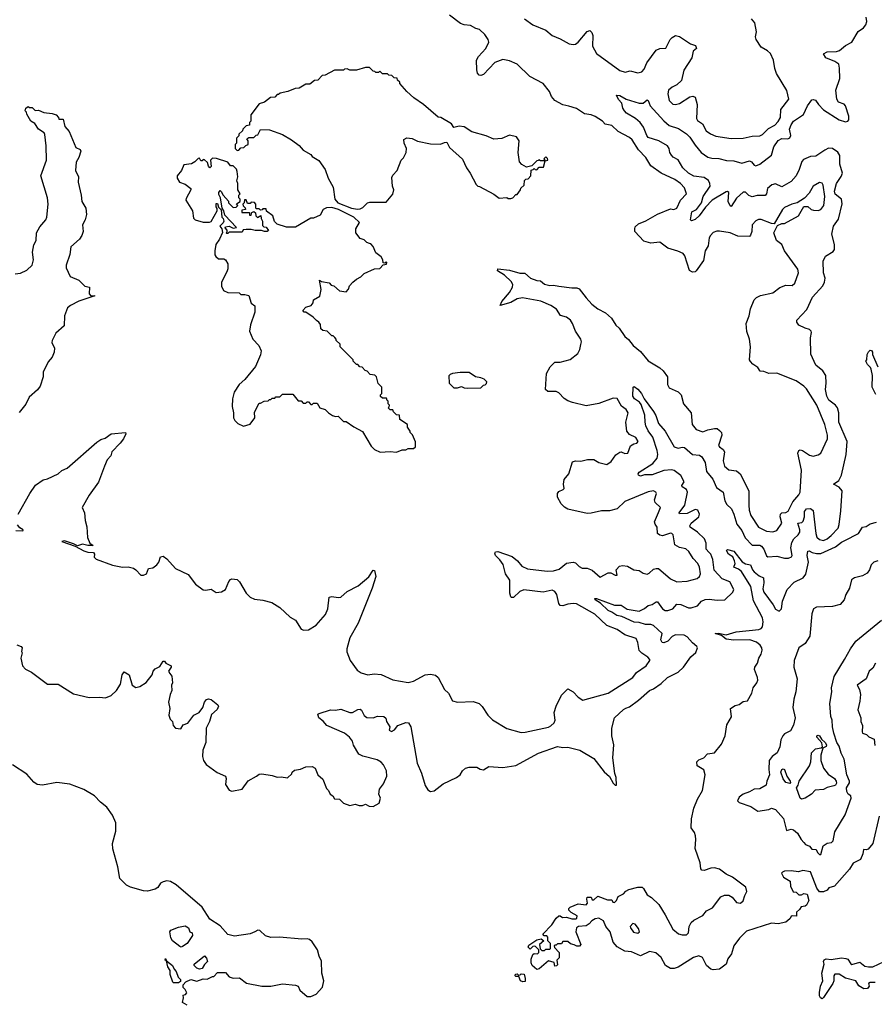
# Model space of a CAD drawing. Extents: x 2528705 to 2678277, y 911730 to 1023331.
# Tile 82 of 241: x 2578170 to 2584757, y 962555 to 970148. Entities that reach past the tile are written whole.
import ezdxf

# ---------------------------------------------------------------- set-up
doc = ezdxf.new("R2010")
doc.units = 0

msp = doc.modelspace()

# ---------------------------------------------------------------- linework, layer by layer
at = {"layer": '0CON20XD'}
for points in [[(2582795, 966813.3), (2582805, 966816.7), (2582835, 966803.8), (2582856.1, 966803.9), (2582877.5, 966862.5), (2582902.3, 966877.7), (2582927.7, 966882.3), (2582938, 966895), (2582918.8, 966925), (2582869.7, 966949.7), (2582849.6, 966975), (2582842, 967045), (2582861.1, 967115), (2582845, 967141.4), (2582808.5, 967168.5), (2582775, 967226), (2582745, 967228.9), (2582635, 967186.9), (2582535, 967169.5), (2582430, 967195), (2582395, 967210), (2582366.8, 967226.8), (2582325, 967270), (2582305, 967280), (2582240.7, 967280.7), (2582221.4, 967295), (2582231.3, 967418.7), (2582259.7, 967470.3), (2582295, 967506), (2582335, 967506), (2582413.6, 967526.4), (2582471.2, 967575), (2582486, 967605), (2582493.8, 967643.8), (2582499.2, 967665), (2582494.4, 967684.4), (2582454.3, 967745), (2582431.4, 967805), (2582415, 967830), (2582385, 967854.4), (2582337, 967867), (2582308.6, 967915), (2582265, 967944.6), (2582186.8, 967976.8), (2582045, 968003.8), (2582003.9, 967996.1), (2581955, 967967.1), (2581874, 967944), (2581885.8, 967975), (2581945, 968044), (2581967.7, 968085), (2581970, 968105), (2581958, 968128), (2581907.4, 968177.4), (2581851.7, 968211.7), (2581855, 968225.8), (2581945, 968217.1), (2582025, 968193.1), (2582063.8, 968193.8), (2582106, 968155), (2582155, 968137.8), (2582185, 968134.2), (2582215, 968108.8), (2582255, 968098.8), (2582285, 968101.2), (2582325.9, 968094.1), (2582425, 968080), (2582465, 968080), (2582483, 968073), (2582535, 968002), (2582580, 967955), (2582625, 967918.8), (2582685, 967887.5), (2582732.5, 967845), (2582765, 967792.5), (2582789.3, 967769.3), (2582835, 967703.8), (2582862.1, 967682.1), (2582898, 967635), (2582955, 967589.2), (2583015, 967518), (2583104.4, 967464.4), (2583130, 967440), (2583162.5, 967395), (2583164.2, 967335), (2583175, 967310), (2583245, 967278.6), (2583269.4, 967255), (2583287.1, 967185), (2583344.4, 967115), (2583354, 967025), (2583385, 966986.7), (2583435, 966968.6), (2583473.9, 966986.1), (2583525, 966996.4), (2583545, 966994.4), (2583565, 966980), (2583580, 966965), (2583582.5, 966945), (2583555.6, 966865), (2583562.9, 966852.9), (2583592.8, 966832.8), (2583601.8, 966815), (2583593.3, 966745), (2583601.4, 966705), (2583635, 966675.8), (2583695, 966668.8), (2583723.5, 966645), (2583790, 966515), (2583790, 966405), (2583793.6, 966365), (2583805.6, 966325), (2583864.3, 966235), (2583925, 966203.3), (2583975, 966198.6), (2584005, 966210), (2584044.2, 966265), (2584031.8, 966315), (2584034.1, 966335.9), (2584045, 966345.4), (2584075, 966348.2), (2584093.1, 966356.9), (2584129, 966431), (2584175.4, 966485), (2584185.4, 966505), (2584195.4, 966675), (2584167.1, 966805), (2584174.2, 966825), (2584185, 966830), (2584203.8, 966825), (2584258.7, 966788.7), (2584285, 966780.8), (2584325, 966792), (2584344.3, 966805.7), (2584396.5, 966915), (2584395.4, 966945), (2584374.7, 967025), (2584314.7, 967175), (2584235, 967301.4), (2584215, 967323.1), (2584155, 967363.1), (2584005, 967421.2), (2583945, 967420.8), (2583905, 967436.2), (2583878.3, 967438.3), (2583860, 967465), (2583820.6, 967490.6), (2583801.7, 967511.7), (2583795.9, 967525.9), (2583801.9, 967625), (2583795.6, 967685), (2583775, 967742.5), (2583768.9, 967805), (2583791.4, 967865), (2583801.7, 967918.3), (2583831.9, 967988.1), (2583848.8, 968005), (2583879.1, 968020.9), (2583975, 968042.5), (2584028, 968082), (2584075, 968100), (2584125, 968097.5), (2584145.6, 968115), (2584173.1, 968195), (2584166.7, 968225), (2584065, 968366.2), (2584043.4, 968413.4), (2584003.8, 968445), (2583983.8, 968505), (2584010, 968560), (2584045, 968577.5), (2584065, 968577.5), (2584172.5, 968635), (2584213, 968707), (2584245, 968706.7), (2584270, 968685), (2584289.2, 968679.2), (2584325, 968677.1), (2584345, 968684.3), (2584366.9, 968715), (2584376.2, 968785), (2584362.5, 968872.5), (2584355, 968886.7), (2584335, 968892), (2584286.2, 968865), (2584255, 968810), (2584219.3, 968770.7), (2584163.6, 968736.4), (2584122.5, 968725), (2584065, 968698.8), (2584048.8, 968685), (2583986.2, 968573.8), (2583965, 968576.2), (2583885, 968606), (2583865, 968606.7), (2583845, 968597.5), (2583816.7, 968565), (2583812, 968515), (2583803.9, 968486.1), (2583793.9, 968476.1), (2583705, 968478.8), (2583645, 968504.4), (2583565, 968518.1), (2583542.1, 968517.9), (2583515, 968505.8), (2583494, 968485), (2583484, 968465), (2583476, 968405), (2583454.2, 968365), (2583439.8, 968290.2), (2583385, 968210), (2583375, 968203.3), (2583355, 968201.2), (2583332.7, 968212.7), (2583297.6, 968327.6), (2583283.8, 968345), (2583243.4, 968363.4), (2583165, 968385.5), (2583105, 968433.1), (2583033.8, 968423.8), (2582980.5, 968440.5), (2582910, 968515), (2582910, 968535), (2582915, 968550), (2582940, 968575), (2582995, 968598), (2583085, 968648), (2583185, 968690), (2583213, 968683), (2583235, 968693.8), (2583264.4, 968755.6), (2583308.6, 968805), (2583295, 968851.2), (2583262.5, 968885), (2583218.6, 968915), (2583115, 968964.6), (2583035, 969020.9), (2582995.2, 969085.2), (2582938.8, 969145), (2582890.3, 969220.3), (2582870.2, 969240.2), (2582783.1, 969285), (2582735, 969331.5), (2582682.5, 969342.5), (2582662, 969365), (2582605, 969400.9), (2582575, 969414.5), (2582522.2, 969422.2), (2582462.4, 969462.4), (2582401.7, 969481.7), (2582355, 969492.5), (2582295, 969524), (2582268.1, 969555), (2582253.8, 969595), (2582205.8, 969655), (2582100.9, 969710.9), (2582005, 969805.6), (2581945, 969830.6), (2581895, 969840.4), (2581832.6, 969817.4), (2581745, 969725.7), (2581725, 969716.9), (2581711.1, 969721.1), (2581698.8, 969735), (2581692.3, 969762.3), (2581689.5, 969835), (2581706.7, 969865), (2581762.1, 969925), (2581786.9, 969975), (2581781.5, 969995), (2581756, 970035), (2581715, 970071.6), (2581685, 970080.7), (2581645, 970103.9), (2581595, 970107.5), (2581567.5, 970117.5), (2581482.7, 970182.7)], [(2580478.3, 964798.3), (2580565, 964826.2), (2580605, 964823.8), (2580645, 964830), (2580715, 964806.2), (2580735, 964806), (2580775, 964828.8), (2580795, 964830), (2580805, 964822.5), (2580825, 964783.3), (2580845, 964766.2), (2580893.6, 964763.6), (2580927, 964777), (2580977.5, 964775), (2580990.7, 964760.7), (2580997.5, 964735), (2581022.5, 964695), (2581018.3, 964668.3), (2581035, 964657.5), (2581059.3, 964670.7), (2581084.1, 964705.9), (2581145, 964728.8), (2581165.8, 964725.8), (2581184, 964695), (2581233.3, 964415), (2581266.4, 964336.4), (2581295, 964243.3), (2581315, 964210), (2581335, 964196.2), (2581365, 964200.8), (2581435, 964254.3), (2581536.6, 964303.4), (2581564.4, 964325.6), (2581582, 964355), (2581605, 964376.2), (2581635, 964383.3), (2581693, 964383), (2581718.3, 964368.3), (2581745, 964363.3), (2581785, 964388.8), (2581895, 964380), (2581995, 964396.2), (2582169.3, 964490.7), (2582315, 964544), (2582355, 964535.8), (2582395, 964538.1), (2582486, 964515), (2582595, 964450), (2582675, 964348), (2582715, 964312.5), (2582745, 964260), (2582760, 964245), (2582770, 964245), (2582767.1, 964305), (2582757.5, 964335), (2582741.1, 964455), (2582750, 964555), (2582733.8, 964625), (2582734.2, 964685), (2582754, 964765), (2582822.6, 964827.4), (2582842.2, 964837.8), (2582870.9, 964849.1), (2582940.3, 964899.7), (2583023.3, 964975), (2583055, 964988), (2583115, 965028), (2583164.2, 965075.8), (2583245, 965116), (2583286, 965155), (2583344, 965235), (2583381.3, 965268.7), (2583393.8, 965305), (2583390, 965315), (2583355, 965342.5), (2583315, 965389.5), (2583291.2, 965401.2), (2583225, 965403.1), (2583198.5, 965391.5), (2583165, 965355.4), (2583135, 965343.6), (2583121.2, 965345), (2583111.1, 965365), (2583123.1, 965415), (2583056.2, 965475), (2583035, 965483.7), (2582994.7, 965484.7), (2582945, 965499.1), (2582905, 965501.3), (2582810.5, 965545), (2582772.9, 965552.9), (2582735, 965579.1), (2582705, 965591.1), (2582647.3, 965647.3), (2582604.2, 965675), (2582603.3, 965685), (2582615, 965685.4), (2582755, 965632.5), (2582805, 965632.9), (2582853.3, 965603.3), (2582945, 965586.7), (2582985, 965606.7), (2583015, 965630), (2583045, 965637.3), (2583075, 965658.6), (2583085, 965659.2), (2583124.4, 965605), (2583145, 965592.7), (2583165, 965591.1), (2583204, 965605), (2583235, 965639.4), (2583265, 965639.1), (2583325, 965611.9), (2583345, 965611.4), (2583395, 965628.8), (2583425.4, 965664.6), (2583453.2, 965676.8), (2583485, 965680.3), (2583545, 965672.7), (2583605.6, 965674.4), (2583667.4, 965732.6), (2583673.3, 965755), (2583644, 965814), (2583585, 965836.2), (2583522, 965902), (2583513.3, 965985), (2583496.9, 966025), (2583482.8, 966042.8), (2583460.6, 966065), (2583461.3, 966111.3), (2583447.3, 966145), (2583395, 966195.9), (2583336.7, 966235), (2583334.6, 966245), (2583346.5, 966265), (2583405.5, 966315), (2583410, 966335), (2583396.9, 966365), (2583375, 966371.3), (2583315, 966340.7), (2583255, 966337.5), (2583253.6, 966345), (2583297.5, 966405), (2583316.9, 966505), (2583308.9, 966525), (2583276, 966545), (2583274.2, 966555), (2583291.4, 966585), (2583265, 966632.1), (2583215, 966671.1), (2583195, 966677.6), (2583135, 966672.7), (2583045, 966637.1), (2582985, 966637.8), (2582955, 966627.5), (2582938.6, 966635), (2582936.5, 966645), (2582945, 966658.2), (2583050, 966725), (2583084.2, 966765.8), (2583088.6, 966795), (2583084.3, 966825), (2583049.3, 966929.3), (2583015, 966977.1), (2582996.9, 967015), (2582989.8, 967045), (2582988.5, 967098.5), (2582959.8, 967179.8), (2582947.2, 967197.2), (2582907.5, 967225), (2582896.4, 967245), (2582897.5, 967315), (2582905, 967320), (2582935, 967300), (2582962.7, 967265), (2582983.1, 967223.1), (2583055.4, 967125.4), (2583072.5, 967095), (2583093.6, 967033.6), (2583145, 966975.8), (2583214.2, 966854.2), (2583245, 966844.6), (2583275, 966851.5), (2583295, 966849.1), (2583355, 966795.4), (2583408.6, 966788.6), (2583426.9, 966776.9), (2583452.2, 966732.2), (2583463, 966663), (2583512.3, 966605), (2583541.6, 966541.6), (2583593.1, 966505), (2583605, 966438.8), (2583619.8, 966409.8), (2583655.9, 966375.9), (2583674.6, 966335), (2583696.7, 966256.7), (2583735, 966209.5), (2583761.6, 966151.6), (2583815.4, 966095.4), (2583875, 966094.7), (2583888.2, 966088.2), (2583904.7, 966065), (2583925, 966014.2), (2583935.4, 966005.4), (2584005, 966010.4), (2584065, 965995.8), (2584095, 965996), (2584120, 966005), (2584123.8, 966015), (2584114, 966074), (2584121.9, 966115), (2584136.2, 966143.8), (2584170.9, 966175), (2584183.9, 966195), (2584184.1, 966215), (2584167.3, 966265), (2584198.5, 966271.5), (2584209.5, 966280.5), (2584220, 966315), (2584220, 966355), (2584235, 966375.5), (2584265, 966377.8), (2584285, 966363.8), (2584305.3, 966185), (2584315, 966158.1), (2584335, 966138.5), (2584365, 966132.3), (2584395, 966145.4), (2584425, 966169.6), (2584477.5, 966227.5), (2584487.1, 966255), (2584500.2, 966359.8), (2584510, 966515), (2584485, 966542.5), (2584443.1, 966565), (2584483.1, 966595), (2584503.4, 966636.6), (2584539.1, 966795), (2584548.2, 966895), (2584482.9, 967045), (2584483.5, 967115), (2584473.3, 967155), (2584459.2, 967175), (2584407.5, 967215), (2584391.8, 967245), (2584380.4, 967295), (2584386.7, 967345), (2584384.4, 967405), (2584359.7, 967439.7), (2584305.7, 967485), (2584267.6, 967567.6), (2584264.3, 967695.7), (2584273.3, 967735), (2584270, 967745), (2584257.7, 967757.7), (2584225, 967770), (2584175, 967791.2), (2584158.8, 967815), (2584159.5, 967830.5), (2584236.9, 967913.1), (2584281.4, 968008.6), (2584360, 968095), (2584374, 968125), (2584377.1, 968155), (2584365.7, 968195), (2584362.9, 968287.1), (2584381.2, 968325), (2584440.6, 968359.4), (2584451.1, 968375), (2584449.6, 968415), (2584430, 968495), (2584443.6, 968556.4), (2584480, 968610), (2584508.2, 968728.2), (2584503.2, 968763.2), (2584455, 968803.3), (2584449.2, 968825), (2584464.8, 968885), (2584501.2, 968938.8), (2584511.1, 968965), (2584491.7, 969035), (2584491.6, 969101.6), (2584476.1, 969126.1), (2584435, 969155.2), (2584405, 969157.7), (2584375, 969141.6), (2584305.5, 969094.5), (2584265, 969093), (2584210.5, 969069.5), (2584197.7, 969055), (2584178, 968992), (2584155.6, 968945), (2584115, 968899.2), (2584045, 968860), (2583995, 968883.3), (2583967.5, 968875), (2583932.7, 968845), (2583926.7, 968805), (2583915, 968791.8), (2583855, 968792.7), (2583815, 968780.7), (2583791, 968791), (2583765, 968816.7), (2583745, 968817.5), (2583695, 968771.2), (2583655, 968706.9), (2583645, 968713.1), (2583630.8, 968745), (2583635, 968816.2), (2583625, 968824.3), (2583615, 968821.2), (2583507.1, 968755), (2583456.6, 968703.4), (2583407.2, 968635), (2583375, 968607.3), (2583348.1, 968598.1), (2583339.5, 968605), (2583350.4, 968665), (2583386.7, 968683.3), (2583425.9, 968735), (2583437.9, 968785), (2583492.9, 968865), (2583490.4, 968885), (2583478.2, 968908.2), (2583445, 968930.8), (2583365, 968941.9), (2583324.5, 968965), (2583280.4, 969005), (2583245, 969067.1), (2583207.7, 969087.7), (2583193.4, 969103.4), (2583180.6, 969125), (2583176.7, 969155), (2583163.1, 969175), (2583095, 969212.7), (2583015, 969239.1), (2583002.7, 969255), (2582978.1, 969318.1), (2582951.1, 969355), (2582915.9, 969385.9), (2582846.6, 969426.6), (2582830.8, 969445), (2582817.5, 969465), (2582811.2, 969505), (2582785, 969533.3), (2582770, 969565), (2582795, 969563.3), (2582844.3, 969534.3), (2582945, 969503.8), (2582975.3, 969504.7), (2583005, 969528.9), (2583015, 969525.7), (2583029.6, 969485), (2583135, 969367.9), (2583175, 969331.2), (2583247.7, 969307.7), (2583308.7, 969268.7), (2583335, 969242.3), (2583375, 969180.4), (2583422.9, 969125), (2583475, 969088.7), (2583505, 969079.2), (2583558.6, 969078.6), (2583618.8, 969061.2), (2583675, 969059.6), (2583735, 969041.3), (2583795, 969060), (2583810.9, 969050.9), (2583830, 969025), (2583845, 969021.1), (2583875, 969033.4), (2583965, 969103.3), (2583982.3, 969167.7), (2584015, 969215.3), (2584045, 969231.2), (2584090.5, 969229.5), (2584105, 969236), (2584112.9, 969255), (2584104.1, 969305), (2584115, 969337.8), (2584135, 969364.6), (2584212.1, 969417.9), (2584242.8, 969485), (2584275, 969529.4), (2584285, 969533.3), (2584305, 969526.9), (2584326.2, 969495), (2584365, 969453.5), (2584485.8, 969375), (2584535, 969360.8), (2584552, 969365), (2584561.4, 969375), (2584560.8, 969405), (2584536.2, 969485), (2584525, 969496), (2584480.9, 969510.9), (2584469.2, 969535), (2584460, 969605), (2584490.6, 969695), (2584490, 969775), (2584483.3, 969805), (2584453.3, 969825), (2584383.8, 969855), (2584366.2, 969885), (2584395, 969900.6), (2584465, 969903.8), (2584488.3, 969911.7), (2584535, 969948), (2584585, 969974.2), (2584633.6, 970056.4), (2584675, 970086.2), (2584691.5, 970108.5), (2584698.9, 970135), (2584693.1, 970166.9)], [(2582060, 970155), (2582125, 970109.4), (2582226.1, 970066.1), (2582273.8, 970025), (2582335, 970000), (2582405, 969961.4), (2582435, 969956.9), (2582455, 969960), (2582475, 969974.5), (2582545, 970056.2), (2582565, 970063.8), (2582580, 970050), (2582586.9, 970026.9), (2582584.6, 969945), (2582615, 969888.1), (2582795, 969755.4), (2582835.5, 969744.5), (2582875, 969754.2), (2582935, 969738), (2582964.2, 969745.8), (2582983.4, 969766.6), (2583004.6, 969815.4), (2583075, 969914.2), (2583105, 969927.1), (2583151.2, 969928.8), (2583182.9, 969995), (2583198.9, 970011.1), (2583225, 970025.6), (2583255, 970019.4), (2583340.7, 969960.7), (2583377.9, 969947.9), (2583386, 969925), (2583360, 969905), (2583351.5, 969855), (2583290.1, 969759.9), (2583269.7, 969680.3), (2583235, 969645.6), (2583198.8, 969628.8), (2583171.9, 969605), (2583164.4, 969575), (2583175, 969524), (2583205, 969497.8), (2583225, 969493.5), (2583255, 969500.9), (2583335, 969554.3), (2583358.8, 969558.8), (2583375, 969550), (2583391.1, 969495), (2583385.8, 969385), (2583395, 969370.8), (2583433.8, 969343.8), (2583461.1, 969291.1), (2583495, 969267.5), (2583535, 969250.8), (2583655, 969230.9), (2583746.4, 969233.6), (2583815, 969250.8), (2583875, 969252.9), (2583895, 969262.9), (2583942.3, 969307.7), (2583989.4, 969335), (2584015, 969362.2), (2584033.1, 969395), (2584036.7, 969455), (2584097.5, 969535), (2584082.6, 969602.6), (2584003.1, 969733.1), (2583990.9, 969770.9), (2583980.6, 969835), (2583956.2, 969886.2), (2583935, 969908.6), (2583885.8, 969935.8), (2583846.7, 969995), (2583842.5, 970015), (2583850, 970055), (2583836.7, 970125), (2583810, 970155)], [(2580772.5, 968687.5), (2580795, 968690), (2580815, 968700), (2580850, 968735), (2580868.3, 968741.7), (2580995, 968740), (2581047, 968803), (2581052.5, 968835), (2581042.5, 968865), (2581038.3, 968931.7), (2581045, 968950), (2581080, 968985), (2581110, 969065), (2581127, 969083), (2581147.5, 969125), (2581150, 969155), (2581132.5, 969195), (2581130, 969225), (2581153, 969237), (2581195, 969232.5), (2581235, 969210), (2581335, 969190), (2581413, 969187), (2581445, 969201.2), (2581462.5, 969202.5), (2581483.6, 969163.6), (2581583.6, 969073.6), (2581613.3, 969005), (2581642.5, 968965), (2581687, 968877), (2581700, 968865), (2581715, 968862.5), (2581825, 968802.5), (2581865, 968772.5), (2581925, 968777.5), (2581935, 968770), (2581955, 968770), (2581970, 968775), (2581995, 968800), (2582005, 968800), (2582030, 968835), (2582031.7, 968848.3), (2582058.3, 968871.7), (2582061.7, 968908.3), (2582071.7, 968918.3), (2582088.3, 968921.7), (2582110, 968945), (2582111.7, 968988.3), (2582128.3, 968991.7), (2582135, 969000), (2582141.7, 968991.7), (2582155, 968990), (2582175, 969010), (2582208.3, 969011.7), (2582220, 969060), (2582240, 969065), (2582238.3, 969078.3), (2582225, 969090), (2582210, 969075), (2582220, 969060), (2582185, 969060), (2582175, 969070), (2582168.3, 969061.7), (2582155, 969060), (2582118.3, 969021.7), (2582075, 969010), (2582040.7, 969030.7), (2582023, 969053), (2582013, 969123), (2582020, 969215), (2582000, 969245), (2581945, 969257.5), (2581887, 969233), (2581825, 969227.5), (2581765, 969252.5), (2581655, 969282.5), (2581595, 969322.5), (2581557, 969327), (2581515, 969317.5), (2581497.5, 969345), (2581415, 969392.5), (2581395, 969397.5), (2581282.5, 969495), (2581207.5, 969545), (2581152.5, 969595), (2581100, 969655), (2581100, 969665), (2581081.7, 969681.7), (2581078.3, 969698.3), (2581055, 969700), (2581038.3, 969718.3), (2581015, 969720), (2581005, 969730), (2580965, 969730), (2580945, 969750), (2580935, 969740), (2580915, 969740), (2580908.3, 969748.3), (2580895, 969750), (2580865, 969780), (2580835, 969780), (2580765, 969760), (2580715, 969760), (2580695, 969770), (2580673, 969767), (2580665, 969760), (2580595, 969760), (2580525, 969720), (2580501.7, 969718.3), (2580468.3, 969681.7), (2580441.7, 969678.3), (2580405, 969650), (2580375, 969650), (2580325, 969620), (2580293, 969617), (2580237, 969593), (2580178.3, 969581.7), (2580165, 969570), (2580155, 969570), (2580135, 969550), (2580103, 969547), (2580057, 969513), (2580015, 969500), (2579950, 969415), (2579950, 969365), (2579940, 969355), (2579940, 969335), (2579915, 969330), (2579890, 969305), (2579888.3, 969291.7), (2579860, 969265), (2579858.3, 969251.7), (2579840, 969235), (2579840, 969195), (2579830, 969185), (2579830, 969155), (2579845, 969140), (2579858.3, 969141.7), (2579875, 969160), (2579898.3, 969161.7), (2579911.7, 969178.3), (2579930, 969185), (2579930, 969215), (2579921.7, 969228.3), (2579935, 969240), (2579975, 969240), (2579991.7, 969258.3), (2580005, 969260), (2580025, 969300), (2580095, 969297.5), (2580195, 969262.5), (2580265, 969222.5), (2580325, 969177.5), (2580355, 969142.5), (2580415, 969107.5), (2580425, 969092.5), (2580475, 969062.5), (2580523.6, 968993.6), (2580546.7, 968925), (2580585.9, 968855.9), (2580597.5, 968765), (2580620.8, 968735), (2580727.5, 968695), (2580772.5, 968687.5)], [(2578135, 968188.9), (2578175, 968192.2), (2578225, 968216.7), (2578265, 968254.2), (2578276.9, 968295), (2578267.1, 968355), (2578279.5, 968410.5), (2578296, 968445), (2578300, 968505), (2578325, 968550), (2578371.2, 968605), (2578379.2, 968625), (2578388.6, 968725), (2578382.9, 968775), (2578332.5, 968945), (2578376.2, 969065), (2578374, 969175), (2578363, 969263), (2578357.5, 969275), (2578315, 969304), (2578286.2, 969346.2), (2578255, 969366.7), (2578225, 969420), (2578222.5, 969435), (2578212.5, 969445), (2578217.5, 969465), (2578235, 969477.5), (2578245, 969470), (2578265, 969470), (2578288.3, 969448.3), (2578315, 969450), (2578355, 969433.3), (2578420, 969425), (2578450, 969415), (2578470, 969395), (2578471.7, 969381.7), (2578505, 969380), (2578516.7, 969325), (2578551.2, 969285), (2578602.2, 969162.2), (2578635.8, 969145.8), (2578640, 969135), (2578626.2, 969085), (2578605, 969050), (2578598.8, 968985), (2578622, 968935), (2578620, 968895), (2578643.8, 968795), (2578648.8, 968745), (2578678.8, 968695), (2578685.8, 968645), (2578674.2, 968605), (2578653.6, 968566.4), (2578660, 968515), (2578648.9, 968485), (2578630, 968455), (2578563.4, 968396.6), (2578555, 968337.5), (2578528.5, 968255), (2578527.8, 968235), (2578557.8, 968167.8), (2578625, 968140.5), (2578672.9, 968092.9), (2578707.5, 968085), (2578704.5, 968034.5), (2578717.7, 968017.7), (2578745, 968020), (2578747.5, 968015), (2578733.8, 968013.8), (2578625, 967976.2), (2578562, 967945), (2578538, 967925), (2578515.7, 967864.3), (2578512, 967788), (2578448.3, 967731.7), (2578420, 967675), (2578418.3, 967658.3), (2578438.8, 967615), (2578436, 967585), (2578418.8, 967545), (2578390.3, 967509.7), (2578350.3, 967429.7), (2578349.4, 967395), (2578327.4, 967322.6), (2578307.3, 967292.7), (2578242.7, 967237.3), (2578216.9, 967183.1), (2578165, 967118.1)], [(2581075, 966812.5), (2581118.3, 966831.7), (2581145, 966830), (2581165, 966840), (2581205, 966840), (2581220, 966855), (2581221.7, 966891.7), (2581197, 966947), (2581180, 966965), (2581180, 966975), (2581160, 967005), (2581160, 967025), (2581100, 967065), (2581098.3, 967098.3), (2581075, 967100), (2581050, 967125), (2581045, 967140), (2581025, 967140), (2581010, 967155), (2581018.3, 967161.7), (2581020, 967175), (2581010, 967185), (2581010, 967205), (2581001.7, 967211.7), (2580998.3, 967228.3), (2580965, 967230), (2580951.7, 967241.7), (2580950, 967255), (2580960, 967265), (2580960, 967315), (2580931.7, 967341.7), (2580920, 967395), (2580907, 967407), (2580871.7, 967411.7), (2580848.3, 967438.3), (2580831.7, 967441.7), (2580808.3, 967468.3), (2580791.7, 967471.7), (2580775, 967490), (2580765, 967490), (2580740, 967515), (2580740, 967525), (2580640, 967625), (2580640, 967645), (2580610, 967675), (2580610, 967685), (2580598.3, 967698.3), (2580585, 967710), (2580575, 967710), (2580540, 967745), (2580505, 967750), (2580490, 967765), (2580487, 967797), (2580476.4, 967816.4), (2580457, 967827), (2580433, 967853), (2580375, 967892.5), (2580363, 967893), (2580352.5, 967905), (2580375, 967930), (2580416.4, 967943.6), (2580432.5, 967965), (2580435, 967987.5), (2580482.5, 968015), (2580492.5, 968067.5), (2580481.7, 968138.3), (2580495, 968130), (2580555, 968117.5), (2580570.7, 968100.7), (2580590, 968095), (2580635, 968057.5), (2580685, 968050), (2580705, 968070), (2580712.5, 968095), (2580737, 968123), (2580765, 968147.5), (2580800, 968165), (2580825, 968190), (2580905, 968227.5), (2580945, 968230), (2580971.7, 968258.3), (2580998.3, 968261.7), (2581000, 968275), (2580995, 968280), (2580985, 968270), (2580971.7, 968271.7), (2580970, 968295), (2580955, 968320), (2580915, 968350), (2580895, 968400), (2580875, 968420), (2580865, 968422.5), (2580845, 968430), (2580825, 968450), (2580795, 968460), (2580760, 968505), (2580760, 968535), (2580790, 968585), (2580746.2, 968625), (2580627.5, 968685), (2580575, 968700), (2580535, 968697.5), (2580510, 968685), (2580485, 968640), (2580435, 968617.5), (2580413, 968617), (2580295, 968547.5), (2580225, 968547.5), (2580155, 968570), (2580133, 968593), (2580120, 968635), (2580071.7, 968671.7), (2580068.3, 968688.3), (2580045, 968690), (2580038.3, 968681.7), (2580025, 968680), (2580015, 968690), (2579995, 968690), (2579990, 968695), (2579990, 968725), (2579978.3, 968738.3), (2579955, 968740), (2579945, 968730), (2579925, 968730), (2579915, 968760), (2579901.7, 968758.3), (2579900, 968735), (2579890, 968725), (2579891.7, 968711.7), (2579908.3, 968698.3), (2579910, 968685), (2579881.7, 968678.3), (2579881.7, 968661.7), (2579940, 968660), (2579941.7, 968641.7), (2579955, 968640), (2579960, 968660), (2579975, 968670), (2579988.3, 968658.3), (2579990, 968635), (2580001.7, 968621.7), (2580028.3, 968638.3), (2580030, 968615), (2580040, 968595), (2580041.7, 968561.7), (2580051.7, 968551.7), (2580068.3, 968548.3), (2580087, 968523), (2580076.4, 968513.6), (2580056.4, 968513.6), (2580033, 968523), (2579985, 968521.2), (2579955, 968530), (2579915, 968530), (2579892.5, 968527.5), (2579885, 968510), (2579785, 968510), (2579775, 968500), (2579765, 968500), (2579760, 968505), (2579768.3, 968511.7), (2579770, 968525), (2579753, 968543), (2579755, 968550), (2579785, 968556.7), (2579815, 968540), (2579840, 968545), (2579751.2, 968641.2), (2579742.5, 968675), (2579730, 968695), (2579717.5, 968775), (2579705, 968800), (2579704.1, 968815.9), (2579715, 968830), (2579723, 968823), (2579737.5, 968795), (2579778.3, 968748.3), (2579780, 968735), (2579815, 968700), (2579838.3, 968701.7), (2579850, 968715), (2579841.7, 968728.3), (2579870, 968745), (2579870, 968765), (2579860, 968775), (2579860, 968795), (2579870, 968805), (2579850, 968835), (2579850, 968885), (2579842.5, 968905), (2579850, 968935), (2579847, 968977), (2579840, 968995), (2579815, 969020), (2579795, 969020), (2579775, 969050), (2579687, 969077), (2579655, 969080), (2579640, 969065), (2579646.7, 969015), (2579635, 969006.7), (2579625, 969017.5), (2579616.7, 969046.7), (2579595, 969067.5), (2579585, 969070), (2579575, 969060), (2579565, 969060), (2579555, 969080), (2579545, 969077.5), (2579519.3, 969050.7), (2579495, 969037.5), (2579435, 969030), (2579416.7, 968985), (2579382.5, 968945), (2579382.5, 968925), (2579402.5, 968895), (2579445, 968878.8), (2579490, 968845), (2579490, 968835), (2579452, 968768), (2579450, 968755), (2579501.2, 968675), (2579508.3, 968618.3), (2579522.5, 968605), (2579585, 968587.5), (2579633, 968587), (2579645, 968592.5), (2579692.5, 968675), (2579691.7, 968691.7), (2579683.8, 968703.8), (2579685, 968730), (2579695, 968730), (2579701.7, 968701.7), (2579721.7, 968681.7), (2579727.5, 968625), (2579737.5, 968615), (2579743.3, 968595), (2579738.3, 968581.7), (2579712.5, 968555), (2579727.5, 968535), (2579733, 968507), (2579710, 968455), (2579682.5, 968415), (2579672.5, 968365), (2579673.3, 968335), (2579680.7, 968320.7), (2579703, 968303), (2579743.6, 968303.6), (2579755, 968296.7), (2579773.8, 968265), (2579773.6, 968226.4), (2579766.4, 968203.6), (2579726.4, 968123.6), (2579723.9, 968093.9), (2579740.7, 968060.7), (2579773.6, 968043.6), (2579861.7, 968041.7), (2579875, 968030), (2579905, 968030), (2579935, 968020), (2579953, 967963), (2579981.7, 967941.7), (2579983, 967893), (2579948.8, 967795), (2579940, 967745), (2579966.7, 967685), (2580012.5, 967635), (2580030, 967595), (2580027, 967563), (2579986.1, 967473.9), (2579905, 967372.5), (2579862.5, 967335), (2579823.6, 967276.4), (2579810, 967225), (2579806.7, 967165), (2579817.5, 967115), (2579817, 967077), (2579827, 967057), (2579850, 967035), (2579895, 967012.5), (2579945, 967030), (2579981.7, 967078.3), (2579978.3, 967121.7), (2580015, 967190), (2580025, 967190), (2580053, 967207), (2580085, 967210), (2580095, 967220), (2580105, 967220), (2580115, 967230), (2580135, 967230), (2580145, 967240), (2580175, 967240), (2580195, 967260), (2580275, 967260), (2580315, 967210), (2580338.3, 967208.3), (2580355, 967190), (2580375, 967190), (2580385, 967200), (2580395, 967200), (2580415, 967180), (2580425, 967180), (2580435, 967190), (2580461.7, 967191.7), (2580483.6, 967153.6), (2580525, 967142.5), (2580550, 967115), (2580580, 967095), (2580605, 967087.5), (2580625, 967090), (2580665, 967050), (2580685, 967050), (2580745, 967007.5), (2580813, 966973), (2580879.3, 966859.3), (2580905, 966832.5), (2580947, 966813), (2581025, 966817.5), (2581075, 966812.5)], [(2584768.3, 967258.3), (2584741.2, 967315), (2584743, 967403), (2584731.7, 967451.7), (2584727, 967467), (2584705, 967490), (2584692.5, 967515), (2584700, 967525), (2584702.5, 967565), (2584713, 967587), (2584725, 967600), (2584735, 967597.5), (2584742.5, 967585), (2584742.5, 967565), (2584785, 967470)], [(2581625, 967307.5), (2581725, 967310), (2581745, 967330), (2581758.3, 967331.7), (2581768.3, 967341.7), (2581770, 967355), (2581750, 967375), (2581725, 967386.7), (2581683, 967393), (2581635, 967426.7), (2581565, 967427.5), (2581505, 967420), (2581487, 967413), (2581478.3, 967401.7), (2581480, 967345), (2581515, 967310), (2581545, 967310), (2581575, 967320), (2581595, 967310), (2581625, 967307.5)], [(2578156.7, 966335), (2578248.5, 966495), (2578292.5, 966557.5), (2578351.3, 966598.7), (2578385, 966607.6), (2578465, 966645.9), (2578495, 966670.9), (2578535, 966690.7), (2578765, 966890.8), (2578795, 966910), (2578828.5, 966921.5), (2578875, 966953.8), (2578986, 966965), (2578988.9, 966955), (2578970.8, 966915), (2578945, 966881.8), (2578880.8, 966815), (2578872.3, 966785), (2578845, 966752.9), (2578822.9, 966705), (2578777.7, 966582.3), (2578705, 966481.4), (2578651.5, 966385), (2578667.9, 966345), (2578673.1, 966285), (2578686, 966236), (2578691.3, 966155), (2578711.2, 966111.2), (2578736.4, 966093.6), (2578695, 966092.9), (2578655, 966102.9), (2578615, 966089.4), (2578585, 966106.2), (2578515, 966129.1), (2578493.3, 966125), (2578598.3, 966088.3), (2578665, 966051.2), (2578695, 966041.5), (2578738, 966038), (2578746.1, 966026.1), (2578743.6, 966003.6), (2578758, 965988), (2578885, 965941.2), (2578963.3, 965926.7), (2579005, 965928.8), (2579047.7, 965917.7), (2579065.9, 965905.9), (2579103.9, 965863.9), (2579123.6, 965863.6), (2579147.5, 965875), (2579162.5, 965915), (2579195, 965921.2), (2579226.2, 965945), (2579241.2, 965965), (2579254, 966005), (2579275, 966012), (2579305, 965990), (2579370, 965915), (2579469.4, 965869.4), (2579525.8, 965795), (2579585, 965751.4), (2579605, 965748), (2579645, 965756), (2579685, 965731.2), (2579725, 965736.2), (2579755.6, 965754.4), (2579782, 965815), (2579795, 965830), (2579805, 965836.7), (2579845, 965830), (2579865, 965814), (2579915, 965726.7), (2579946.2, 965695), (2579978.8, 965678.8), (2580045, 965672), (2580113.6, 965653.6), (2580173.9, 965613.9), (2580255, 965540), (2580295, 965516.2), (2580338.3, 965448.3), (2580359.5, 965439.5), (2580395, 965442.9), (2580455, 965478.6), (2580528, 965562), (2580544.3, 965605.7), (2580554.2, 965695.8), (2580575, 965700.8), (2580625, 965692), (2580645, 965694.2), (2580695, 965738), (2580778.6, 965781.4), (2580859.7, 965850.3), (2580895, 965902.5), (2580905, 965900), (2580915.8, 965855), (2580885.6, 965765), (2580779.4, 965495), (2580715, 965381.2), (2580690, 965295), (2580692.1, 965272.1), (2580715.7, 965205.7), (2580770.7, 965130.7), (2580802.2, 965112.2), (2580854.2, 965095.8), (2580902.4, 965102.4), (2580955, 965097.5), (2581045, 965056.5), (2581165, 965036.5), (2581203.9, 965046.1), (2581295.8, 965095.8), (2581335, 965100.6), (2581375, 965094.2), (2581395.5, 965075.5), (2581445, 964983.8), (2581476.2, 964955), (2581506.7, 964895), (2581545, 964884.4), (2581665, 964888.9), (2581711.2, 964875), (2581735, 964852), (2581778.6, 964785), (2581815, 964748.1), (2581925, 964680.6), (2582035, 964651.5), (2582065, 964653.2), (2582245, 964691.8), (2582265, 964701.5), (2582288.6, 964725), (2582298, 964745), (2582289.2, 964805), (2582305.6, 964854.4), (2582345, 964940), (2582395, 964987.5), (2582436, 964965), (2582475, 964924), (2582511.2, 964901.2), (2582705, 964953.4), (2582895, 965074.3), (2582925, 965112.8), (2582998.9, 965165), (2583026, 965205), (2583026.2, 965215), (2583012.7, 965232.7), (2582965, 965262), (2582945, 965283.8), (2582934.4, 965345), (2582920.8, 965375), (2582834, 965404), (2582775, 965444.7), (2582695.5, 965475), (2582603, 965563), (2582462.3, 965642.3), (2582435, 965646.3), (2582395, 965641.4), (2582355, 965627.9), (2582335, 965630.4), (2582324.7, 965645), (2582310.4, 965715), (2582295, 965737.5), (2582275, 965748), (2582205, 965734.2), (2582055, 965750), (2582025, 965737.8), (2581975, 965691.1), (2581961.4, 965691.4), (2581955, 965696), (2581947.3, 965725), (2581947.3, 965825), (2581913.5, 965875), (2581896.1, 965946.1), (2581871.8, 965981.8), (2581837.5, 966015), (2581832, 966035), (2581837.5, 966045), (2581855, 966047.1), (2581965, 966007.3), (2582006, 965976), (2582039.2, 965935), (2582085, 965912.5), (2582235.8, 965895.8), (2582285, 965896.9), (2582328.9, 965911.1), (2582385, 965956.4), (2582435, 965964.3), (2582455, 965960), (2582481.7, 965931.7), (2582505, 965917.5), (2582545, 965917.5), (2582583.3, 965903.3), (2582645, 965850), (2582705, 965883.3), (2582725, 965882.5), (2582760, 965865), (2582776.1, 965863.9), (2582767.5, 965905), (2582792.5, 965935), (2582815, 965940), (2582855, 965932.5), (2582902.5, 965905), (2582945, 965900.8), (2582975, 965879.4), (2583005, 965873.3), (2583020.6, 965879.4), (2583055, 965911.1), (2583075, 965916.9), (2583094.5, 965914.5), (2583185, 965837.1), (2583235, 965813.3), (2583315, 965818.1), (2583392.1, 965837.9), (2583410, 965855), (2583416.6, 965873.4), (2583408.9, 965925), (2583395.7, 965955), (2583361.7, 965991.7), (2583326.8, 966046.8), (2583305, 966066.2), (2583255, 966078.9), (2583218.5, 966098.5), (2583206.9, 966175), (2583196.9, 966186.9), (2583185, 966188.1), (2583125, 966168.5), (2583103.2, 966173.2), (2583085.8, 966185.8), (2583082.7, 966235), (2583066.9, 966256.9), (2583063.3, 966275), (2583092.7, 966347.3), (2583110, 966385), (2583066.7, 966425), (2583062.5, 966445), (2583078, 966495), (2583072.5, 966505), (2583053.9, 966513.9), (2583015, 966505.7), (2582835, 966432.7), (2582775, 966376.2), (2582715, 966359.3), (2582655, 966360.9), (2582575, 966341.5), (2582545, 966340.6), (2582394.2, 966374.2), (2582368.3, 966388.3), (2582343.1, 966415), (2582315.7, 966465), (2582315.8, 966494.2), (2582325, 966510), (2582360, 966525), (2582366.7, 966533.3), (2582361.2, 966565), (2582367.7, 966602.3), (2582403.3, 966645), (2582430.5, 966739.5), (2582455, 966746.2), (2582495, 966743.3), (2582547, 966757), (2582595, 966756.7), (2582635, 966733.3), (2582695, 966717.5), (2582729.3, 966740.7), (2582765, 966792.5), (2582795, 966813.3)], [(2578140.9, 966209.1), (2578193, 966207), (2578196.2, 966215), (2578170, 966230), (2578152.9, 966252.9)], [(2584668, 963715), (2584649.5, 963670.5), (2584595, 963642.5), (2584565, 963596.7), (2584450, 963465), (2584406.7, 963453.3), (2584392.5, 963435), (2584365, 963423.3), (2584335, 963422.5), (2584315, 963450), (2584265, 963576.7), (2584205, 963586), (2584173, 963577), (2584115, 963583.8), (2584065, 963581.2), (2584050, 963575), (2584042.5, 963565), (2584056.7, 963535), (2584107.5, 963505), (2584112, 963465), (2584131.7, 963421.7), (2584155, 963420), (2584175, 963400), (2584195, 963400), (2584215, 963410), (2584240, 963405), (2584252.5, 963355), (2584235, 963320), (2584225, 963312.5), (2584193.6, 963306.4), (2584180, 963285), (2584156.7, 963265), (2584156.4, 963233.6), (2584125, 963237.5), (2584115, 963232.5), (2584105.9, 963214.1), (2584075, 963188), (2584015, 963176.2), (2583965, 963180.8), (2583771.2, 963118.8), (2583718, 963065), (2583674, 963005), (2583656.8, 962943.2), (2583627.5, 962905), (2583616.2, 962863.8), (2583563.1, 962826.9), (2583515, 962821.2), (2583496.9, 962826.9), (2583464.3, 962855), (2583432, 962915), (2583405, 962928.5), (2583364.1, 962915.9), (2583245, 962841.4), (2583215, 962830), (2583185, 962831.2), (2583147.1, 962855), (2583115.3, 962915.3), (2583073.1, 962953.1), (2583025, 962961.1), (2582955, 962927.5), (2582885, 962960), (2582833.3, 962965), (2582775, 962998.8), (2582743.1, 963035), (2582722, 963115), (2582686.7, 963155), (2582669.2, 963199.2), (2582635, 963220), (2582606.1, 963213.9), (2582580.8, 963199.2), (2582560, 963175), (2582535, 963161.2), (2582476.2, 963153.8), (2582462.5, 963145), (2582456.7, 963115), (2582496.2, 963015), (2582485, 963003.3), (2582463.6, 963003.6), (2582443.3, 963013.3), (2582415, 963020), (2582395, 963040), (2582355, 963040), (2582345, 963020), (2582315, 963020), (2582305, 963010), (2582295, 963010), (2582290, 963005), (2582291.7, 962991.7), (2582327.5, 962955), (2582327, 962913), (2582310, 962895), (2582315, 962860), (2582308.3, 962851.7), (2582295, 962850), (2582288.3, 962878.3), (2582245, 962890), (2582175, 962827.5), (2582155, 962822.5), (2582120, 962855), (2582112.5, 962875), (2582113, 962903), (2582125, 962940), (2582135, 962947.5), (2582160, 962945), (2582170, 962955), (2582170, 962975), (2582145, 963000), (2582135, 963002.5), (2582125, 963000), (2582105, 962980), (2582090, 962995), (2582095, 963010), (2582155, 963052.5), (2582189.3, 963059.3), (2582210, 963045), (2582177.5, 963015), (2582181.7, 962981.7), (2582195, 962970), (2582215, 962970), (2582225, 962980), (2582255, 962980), (2582260, 962985), (2582260, 963025), (2582240, 963045), (2582241.7, 963071.7), (2582231.7, 963081.7), (2582213, 963083), (2582203.3, 963095), (2582272.5, 963167.5), (2582305, 963218.8), (2582325, 963236.7), (2582336.2, 963236.2), (2582353.9, 963223.9), (2582385, 963227.5), (2582425, 963213.8), (2582456.1, 963213.9), (2582465, 963220), (2582466.4, 963236.4), (2582421.7, 963261.7), (2582401.7, 963281.7), (2582402.5, 963295), (2582412.5, 963305), (2582475, 963328.8), (2582537, 963323), (2582547.5, 963335), (2582540, 963365), (2582545, 963380), (2582575, 963380), (2582581.7, 963361.7), (2582595, 963360), (2582625, 963390), (2582700.7, 963360.7), (2582735, 963360), (2582741.7, 963341.7), (2582755, 963340), (2582770, 963355), (2582782.5, 963385), (2582825, 963406.2), (2582842.7, 963427.3), (2582865, 963440.8), (2582935, 963459.2), (2582967.1, 963457.1), (2582978.1, 963448.1), (2583005, 963400), (2583038.8, 963378.8), (2583095, 963323.3), (2583145.5, 963245.5), (2583204.6, 963134.6), (2583248.9, 963098.9), (2583275, 963090.6), (2583309.7, 963090.3), (2583326, 963105), (2583329.1, 963155), (2583345, 963185.6), (2583365, 963202.9), (2583435, 963240), (2583463.8, 963275), (2583510.5, 963299.5), (2583575, 963384.3), (2583603.6, 963396.4), (2583635, 963395.6), (2583660.7, 963380.7), (2583695, 963340.8), (2583725, 963333.8), (2583746.4, 963353.6), (2583758.1, 963395), (2583774.2, 963425), (2583767.5, 963457.5), (2583665, 963535.5), (2583615, 963559.5), (2583565, 963597.5), (2583525, 963608.5), (2583496.7, 963605), (2583445, 963585.8), (2583428.8, 963588.8), (2583418.8, 963598.8), (2583414.3, 963645), (2583375.5, 963755.5), (2583381.8, 963825), (2583378.5, 963855), (2583370, 963880), (2583345.8, 963915), (2583348.9, 963985), (2583365, 964066.7), (2583393.6, 964136.4), (2583432.1, 964205), (2583452.1, 964325), (2583443.9, 964363.9), (2583392, 964395), (2583390, 964425), (2583405, 964440), (2583442.5, 964455), (2583472.3, 964487.7), (2583525, 964493.3), (2583579.4, 964560.6), (2583607.8, 964625), (2583620.3, 964709.7), (2583657.1, 964772.9), (2583647.5, 964835), (2583685, 964858.8), (2583715, 964867.5), (2583745, 964890), (2583780, 964895), (2583813.8, 964955), (2583823.3, 964995), (2583850.8, 965035), (2583858.1, 965055), (2583855.6, 965075), (2583832.7, 965137.3), (2583836, 965154), (2583856.7, 965185), (2583866, 965225), (2583884.4, 965255.6), (2583893.3, 965285), (2583891.2, 965305), (2583878.2, 965325), (2583847.8, 965347.8), (2583796.5, 965366.5), (2583673.7, 965363.7), (2583615, 965371.8), (2583578.6, 965398.6), (2583530, 965415), (2583555, 965416.4), (2583615, 965405.3), (2583692.8, 965427.2), (2583866.7, 965445), (2583885, 965452.7), (2583895, 965466.2), (2583900, 965505), (2583895.6, 965535), (2583825, 965665.8), (2583805.9, 965775.9), (2583732.7, 965892.7), (2583709.8, 965909.8), (2583673.3, 965925), (2583684.2, 965955), (2583679.2, 965975), (2583666.4, 966006.4), (2583634.4, 966025), (2583616.7, 966055), (2583625, 966063.3), (2583675, 966048.6), (2583738.3, 965968.3), (2583765, 965950.6), (2583803, 965943), (2583817.8, 965905), (2583830, 965890), (2583869.8, 965859.8), (2583902.5, 965845), (2583905.7, 965805), (2583898.2, 965758.2), (2583904.4, 965734.4), (2583976.4, 965636.4), (2583995, 965601.9), (2584025, 965586), (2584042.5, 965605), (2584048.2, 965665), (2584085.7, 965754.3), (2584140.3, 965809.7), (2584208.6, 965845), (2584228.8, 965871.2), (2584249.1, 965965), (2584240, 966015), (2584245, 966050), (2584255, 966053.1), (2584278.7, 966038.7), (2584310.9, 966030.9), (2584345, 966032.5), (2584458.3, 966081.7), (2584505, 966119.6), (2584529.6, 966130.4), (2584635.4, 966185), (2584665, 966234.4), (2584695, 966240), (2584725, 966260.4), (2584775, 966272.7)], [(2584785, 965975.8), (2584753.3, 965965), (2584731.8, 965945), (2584718.9, 965905), (2584700.9, 965879.1), (2584665, 965858.1), (2584605, 965843.8), (2584581, 965829), (2584566.5, 965763.5), (2584538.2, 965715), (2584523.5, 965675), (2584495, 965638.7), (2584435, 965621.6), (2584311.6, 965618.4), (2584289.1, 965605), (2584276.4, 965565), (2584260, 965395), (2584225, 965336.2), (2584175, 965304.5), (2584140.6, 965205), (2584137.8, 965155), (2584161.9, 965065), (2584151.3, 964965), (2584137.1, 964907.1), (2584128.7, 964845), (2584147.8, 964765), (2584133.6, 964706.4), (2584110, 964665), (2584065, 964641.1), (2584051.1, 964625), (2584036.5, 964595), (2584028.9, 964541.1), (2584007.3, 964495), (2583970, 964465), (2583946.7, 964435), (2583943.5, 964365), (2583948.9, 964325), (2583927.5, 964275), (2583922.9, 964245), (2583875, 964216.5), (2583830, 964215), (2583795, 964193.1), (2583747.5, 964175), (2583715, 964153.3), (2583703.3, 964123.3), (2583715, 964110), (2583805, 964080), (2583860, 964045), (2583945, 964056.7), (2583965, 964066.7), (2583995, 964056.7), (2584057, 963987), (2584080, 963895), (2584115, 963906.7), (2584135, 963900), (2584166, 963875), (2584193.3, 963825), (2584215, 963803.3), (2584228, 963788), (2584257.5, 963775), (2584275, 963752.5), (2584308.3, 963748.3), (2584320, 963725), (2584335, 963710), (2584345, 963710), (2584362.3, 963777.7), (2584392.7, 963797.3), (2584427, 963803), (2584440, 963815), (2584452.5, 963885), (2584532, 964015), (2584577.5, 964145), (2584575, 964162.5), (2584555, 964176.2), (2584544.4, 964195), (2584544, 964225), (2584565, 964262.5), (2584565.7, 964275), (2584545.8, 964325), (2584523.8, 964445), (2584501.2, 964491.2), (2584486.2, 964545), (2584468.8, 964575), (2584446.2, 964645), (2584433.8, 964695), (2584432.5, 964745), (2584421.2, 964775), (2584413.8, 964875), (2584428.8, 964965), (2584426.4, 964996.4), (2584447.7, 965082.3), (2584526.1, 965213.9), (2584572.5, 965297.5), (2584614.3, 965355.7), (2584811.8, 965518.2)], [(2578147, 965327), (2578180, 965315), (2578187.5, 965305), (2578182.5, 965275), (2578187.5, 965265), (2578177.5, 965225), (2578190, 965165), (2578215, 965140), (2578260, 965115), (2578385, 965022.5), (2578465, 965023.8), (2578585, 964950), (2578705, 964921.2), (2578785, 964924), (2578831.7, 964918.3), (2578875, 964936.2), (2578916.2, 964975), (2578946.7, 965025), (2578960, 965095), (2578975, 965120), (2579012.5, 965095), (2579037.5, 965015), (2579065, 964997.5), (2579095, 965006.7), (2579145, 965036.7), (2579190, 965095), (2579197.5, 965125), (2579215, 965142.5), (2579250, 965160), (2579275, 965200), (2579285, 965200), (2579295.9, 965185.9), (2579337.5, 965165), (2579337.5, 965155), (2579317.5, 965125), (2579327.5, 965105), (2579342.5, 965085), (2579347.5, 965035), (2579340, 965015), (2579343.3, 964975), (2579330, 964945), (2579317.5, 964885), (2579327.5, 964835), (2579320, 964785), (2579330, 964755), (2579347.5, 964735), (2579352.5, 964705), (2579370, 964685), (2579411.7, 964678.3), (2579430.7, 964709.3), (2579465, 964722.5), (2579512.5, 964785), (2579552.5, 964805), (2579582.5, 964845), (2579593.3, 964885), (2579610, 964905), (2579625, 964910), (2579645, 964906.2), (2579697.5, 964865), (2579702.5, 964855), (2579690.7, 964829.3), (2579649.3, 964790.7), (2579633.3, 964735), (2579606.2, 964685), (2579603.8, 964575), (2579580, 964515), (2579578.8, 964465), (2579586.2, 964435), (2579608, 964405), (2579692.7, 964342.7), (2579756.7, 964315), (2579762, 964295), (2579755, 964250), (2579785, 964206.2), (2579805, 964198.8), (2579885, 964213.3), (2579930.5, 964279.5), (2579996.1, 964313.9), (2580015, 964330), (2580035, 964333.3), (2580115, 964318.8), (2580155, 964306.7), (2580185, 964310), (2580235, 964302.5), (2580268.3, 964331.7), (2580270, 964345), (2580288.3, 964361.7), (2580335, 964367.5), (2580375, 964386.7), (2580425, 964390), (2580447.5, 964375), (2580467.5, 964325), (2580505, 964290), (2580535, 964220), (2580550, 964205), (2580562.5, 964175), (2580583, 964163), (2580595, 964140), (2580635, 964137.5), (2580666.4, 964106.4), (2580715, 964087.5), (2580755, 964097.5), (2580787, 964087), (2580813, 964087), (2580835, 964097.5), (2580863, 964083), (2580895, 964080), (2580940, 964105), (2580950, 964145), (2580937.5, 964175), (2580943.3, 964215), (2580974.2, 964255.8), (2581000.6, 964315), (2580996.3, 964356.3), (2580975, 964402), (2580955, 964422.9), (2580925, 964440), (2580815, 964468.8), (2580785, 964483.3), (2580742.3, 964552.3), (2580734, 964585), (2580712, 964615), (2580673.8, 964645), (2580536, 964705), (2580508, 964738), (2580474.2, 964765), (2580467.5, 964792.5), (2580478.3, 964798.3)], [(2584766.7, 965185), (2584745, 965147.5), (2584717.5, 965125), (2584693.3, 965065), (2584624, 965015), (2584641.7, 964981.7), (2584650, 964945), (2584646.1, 964893.9), (2584631.2, 964825), (2584653.3, 964765), (2584653.3, 964735), (2584666.2, 964705), (2584663.3, 964655), (2584666.7, 964646.7), (2584697.5, 964635), (2584715, 964617.5), (2584755, 964600), (2584760.7, 964550.7)], [(2584195, 964137.5), (2584185, 964144.5), (2584156.7, 964223.3), (2584170, 964245), (2584177.5, 964275), (2584256.7, 964395), (2584266.7, 964425), (2584273.8, 964495), (2584305, 964524.2), (2584348, 964532), (2584358.3, 964541.7), (2584352.5, 964572.5), (2584312.9, 964615), (2584314.7, 964625.3), (2584325, 964630), (2584334, 964625), (2584348.9, 964598.9), (2584378.1, 964575), (2584388.5, 964555), (2584385, 964544.3), (2584360, 964530), (2584345.4, 964475), (2584345.4, 964435), (2584364.7, 964374.7), (2584400.4, 964330.4), (2584451.2, 964295), (2584463.8, 964275), (2584465, 964260), (2584456.7, 964245), (2584445, 964238.8), (2584393.6, 964226.4), (2584365, 964212.5), (2584302.5, 964207.5), (2584272.5, 964175), (2584225, 964144.2), (2584195, 964137.5)], [(2579490, 962745), (2579535, 962732.5), (2579585, 962752.5), (2579615, 962747.5), (2579655, 962770), (2579665, 962770), (2579695, 962800), (2579755, 962800), (2579785, 962767.5), (2579815, 962756.7), (2579865, 962760), (2579917.5, 962717.5), (2580035, 962694.5), (2580105, 962694.4), (2580195, 962712.5), (2580295, 962702.5), (2580315.8, 962695), (2580330, 962665), (2580385, 962616), (2580415, 962616), (2580455, 962633.3), (2580503.6, 962686.4), (2580514.3, 962735), (2580498.5, 962795), (2580495, 962887.5), (2580478, 962925), (2580466.2, 962975), (2580425, 963036.7), (2580404.2, 963054.2), (2580385, 963060), (2580345, 963057.5), (2580172.3, 963072.3), (2580105, 963070), (2580064.2, 963084.2), (2580020, 963125), (2580005, 963125.8), (2579982.5, 963115), (2579945, 963098.5), (2579825, 963080), (2579773.6, 963093.6), (2579715, 963159.5), (2579635, 963211.5), (2579575, 963304.5), (2579375, 963475.4), (2579331.1, 963501.1), (2579305, 963506.1), (2579275, 963500.4), (2579255, 963488.8), (2579233.4, 963456.6), (2579215, 963442), (2579155, 963428), (2579125, 963430.6), (2579025, 963457.7), (2578992.5, 963472.5), (2578941.8, 963525), (2578927.3, 963615), (2578887.4, 963755), (2578885.2, 963795.2), (2578911.2, 963891.2), (2578911.5, 963955), (2578885, 964013.3), (2578842.4, 964075), (2578793, 964113), (2578745, 964162.2), (2578665, 964210.7), (2578555, 964252.2), (2578455, 964264.5), (2578345, 964246.1), (2578305, 964249.6), (2578278.6, 964268.6), (2578225, 964330.4), (2578115, 964402.9)], [(2584105, 964258.8), (2584075, 964265.5), (2584055, 964294.2), (2584037.3, 964345), (2584044.6, 964365), (2584055, 964370.5), (2584065.4, 964365), (2584083.1, 964315), (2584107.5, 964275), (2584111.2, 964265), (2584105, 964258.8)], [(2584794.3, 964005.7), (2584745.8, 963795), (2584708.8, 963751.2), (2584695, 963746.2), (2584675, 963750), (2584668, 963715)], [(2579415, 962996), (2579405, 962999.4), (2579347.5, 963045), (2579335, 963067.5), (2579326.2, 963115), (2579335, 963126.2), (2579395, 963150), (2579445, 963160), (2579470, 963145), (2579480, 963115), (2579500, 963105), (2579502.5, 963085), (2579460, 963025), (2579425, 963000.8), (2579415, 962996)], [(2582935, 963103.3), (2582947.5, 963115), (2582938.3, 963138.3), (2582915, 963172.5), (2582895, 963177.5), (2582874.1, 963155.9), (2582876.7, 963145), (2582901.7, 963111.7), (2582935, 963103.3)], [(2579395, 962720), (2579355, 962720), (2579350, 962725), (2579330, 962785), (2579330, 962815), (2579312.5, 962845), (2579300, 962890), (2579290, 962895), (2579292.5, 962907.5), (2579300, 962890), (2579347.5, 962855), (2579360, 962825), (2579377, 962807), (2579390, 962765), (2579410, 962745), (2579408.3, 962731.7), (2579395, 962720)], [(2579555, 962826.7), (2579535, 962833.3), (2579514, 962855), (2579514, 962865), (2579595, 962927.5), (2579610.7, 962910.7), (2579617.5, 962885), (2579595, 962862.5), (2579575, 962830), (2579555, 962826.7)], [(2584765, 962723.3), (2584725, 962722.5), (2584713.3, 962715), (2584717.5, 962695), (2584705, 962677.5), (2584675.8, 962674.2), (2584636.8, 962696.8), (2584615, 962736.5), (2584536.2, 962756.2), (2584485, 962786.5), (2584452.1, 962787.9), (2584446, 962775), (2584446, 962735), (2584436.2, 962715), (2584365, 962607.5), (2584355, 962597.5), (2584343.6, 962603.6), (2584335, 962620), (2584333.8, 962645), (2584341.4, 962695), (2584360, 962735), (2584353.1, 962795), (2584371.2, 962865), (2584366.7, 962885), (2584371.2, 962898.8), (2584386.4, 962906.4), (2584425, 962900), (2584505, 962912.5), (2584538.3, 962908.3), (2584553.8, 962903.8), (2584575, 962867.5), (2584585, 962862), (2584645, 962878.8), (2584685, 962849.5), (2584712.7, 962842.7), (2584746, 962845), (2584833.8, 962885)], [(2579459.3, 962549.3), (2579425, 962570), (2579432.5, 962605), (2579430, 962625), (2579448.3, 962631.7), (2579457.5, 962642.5), (2579445, 962670), (2579430, 962685), (2579430, 962705), (2579451.2, 962728.8), (2579490, 962745)], [(2582048.3, 962728.3), (2582030, 962735), (2582018.3, 962768.3), (2581995, 962770), (2581990, 962775), (2581991.7, 962788.3), (2582005, 962790), (2582015, 962780), (2582028.3, 962781.7), (2582035, 962790), (2582058.3, 962788.3), (2582067, 962753), (2582065, 962730), (2582048.3, 962728.3)]]:
    msp.add_lwpolyline(points, dxfattribs=at)

doc.saveas('drawing.dxf')
